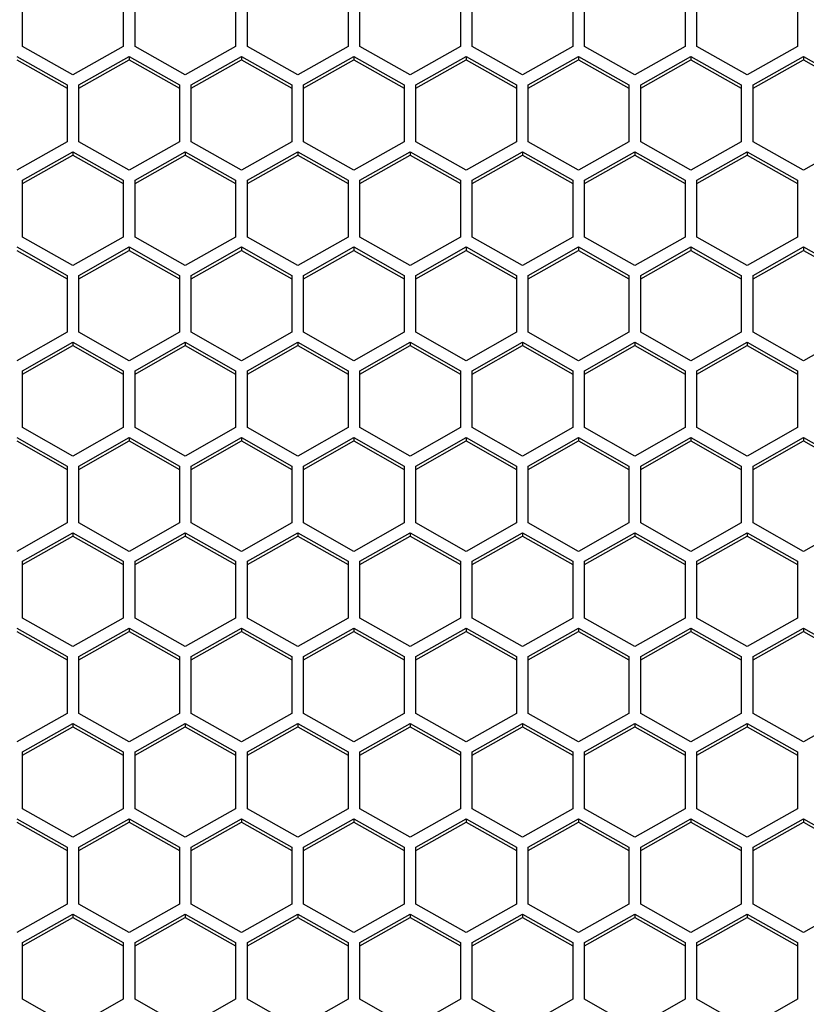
# Model space of a CAD drawing. Header units: millimetres. Extents: x -4202 to 34589, y -2795 to 14011.
# Tile 59 of 118: x -3426 to -3421, y 3229 to 3235. Entities that reach past the tile are written whole.
import ezdxf

# ---------------------------------------------------------------- set-up
doc = ezdxf.new("R2010")
doc.units = ezdxf.units.MM

msp = doc.modelspace()

# ---------------------------------------------------------------- linework, layer by layer
at = {"color": 7, "linetype": 'Continuous'}
for p, q in [((-3426.0556, 3235.0978), (-3426.0556, 3235.4542)), ((-3425.4256, 3235.4542), (-3425.4256, 3235.0978)), ((-3425.3521, 3235.0978), (-3425.3521, 3235.4542)), ((-3424.7221, 3235.4542), (-3424.7221, 3235.0978)), ((-3424.6486, 3235.0978), (-3424.6486, 3235.4542)), ((-3424.0186, 3235.4542), (-3424.0186, 3235.0978)), ((-3423.9451, 3235.0978), (-3423.9451, 3235.4542)), ((-3423.3151, 3235.4542), (-3423.3151, 3235.0978)), ((-3423.2416, 3235.0978), (-3423.2416, 3235.4542)), ((-3422.6116, 3235.4542), (-3422.6116, 3235.0978)), ((-3422.5381, 3235.0978), (-3422.5381, 3235.4542)), ((-3421.9081, 3235.4542), (-3421.9081, 3235.0978)), ((-3421.8346, 3235.0978), (-3421.8346, 3235.4542)), ((-3421.2046, 3235.4542), (-3421.2046, 3235.0978)), ((-3425.7406, 3234.9196), (-3426.0556, 3235.0978)), ((-3425.4256, 3235.0978), (-3425.7406, 3234.9196)), ((-3425.0371, 3234.9196), (-3425.3521, 3235.0978)), ((-3424.7221, 3235.0978), (-3425.0371, 3234.9196)), ((-3424.3336, 3234.9196), (-3424.6486, 3235.0978)), ((-3424.0186, 3235.0978), (-3424.3336, 3234.9196)), ((-3423.6301, 3234.9196), (-3423.9451, 3235.0978)), ((-3423.3151, 3235.0978), (-3423.6301, 3234.9196)), ((-3422.9266, 3234.9196), (-3423.2416, 3235.0978)), ((-3422.6116, 3235.0978), (-3422.9266, 3234.9196)), ((-3422.2231, 3234.9196), (-3422.5381, 3235.0978)), ((-3421.9081, 3235.0978), (-3422.2231, 3234.9196)), ((-3421.5196, 3234.9196), (-3421.8346, 3235.0978)), ((-3421.2046, 3235.0978), (-3421.5196, 3234.9196)), ((-3426.0923, 3235.0354), (-3425.7773, 3234.8572)), ((-3425.7038, 3234.8572), (-3425.3888, 3235.0354)), ((-3425.3888, 3235.0354), (-3425.0738, 3234.8572)), ((-3425.3888, 3235.0354), (-3425.3888, 3235.0145)), ((-3425.0003, 3234.8572), (-3424.6853, 3235.0354)), ((-3424.6853, 3235.0354), (-3424.3703, 3234.8572)), ((-3424.6853, 3235.0354), (-3424.6853, 3235.0145)), ((-3424.2968, 3234.8572), (-3423.9818, 3235.0354)), ((-3423.9818, 3235.0354), (-3423.6668, 3234.8572)), ((-3423.9818, 3235.0354), (-3423.9818, 3235.0145)), ((-3423.5933, 3234.8572), (-3423.2783, 3235.0354)), ((-3423.2783, 3235.0354), (-3422.9633, 3234.8572)), ((-3423.2783, 3235.0354), (-3423.2783, 3235.0145)), ((-3422.8898, 3234.8572), (-3422.5748, 3235.0354)), ((-3422.5748, 3235.0354), (-3422.2598, 3234.8572)), ((-3422.5748, 3235.0354), (-3422.5748, 3235.0145)), ((-3422.1863, 3234.8572), (-3421.8713, 3235.0354)), ((-3421.8713, 3235.0354), (-3421.5563, 3234.8572)), ((-3421.8713, 3235.0354), (-3421.8713, 3235.0145)), ((-3421.4828, 3234.8572), (-3421.1678, 3235.0354)), ((-3421.1678, 3235.0354), (-3420.8528, 3234.8572)), ((-3421.1678, 3235.0354), (-3421.1678, 3235.0145)), ((-3426.0923, 3235.0145), (-3425.7773, 3234.8362)), ((-3425.7038, 3234.8362), (-3425.3888, 3235.0145)), ((-3425.3888, 3235.0145), (-3425.0738, 3234.8362)), ((-3425.0003, 3234.8362), (-3424.6853, 3235.0145)), ((-3424.6853, 3235.0145), (-3424.3703, 3234.8362)), ((-3424.2968, 3234.8362), (-3423.9818, 3235.0145)), ((-3423.9818, 3235.0145), (-3423.6668, 3234.8362)), ((-3423.5933, 3234.8362), (-3423.2783, 3235.0145)), ((-3423.2783, 3235.0145), (-3422.9633, 3234.8362)), ((-3422.8898, 3234.8362), (-3422.5748, 3235.0145)), ((-3422.5748, 3235.0145), (-3422.2598, 3234.8362)), ((-3422.1863, 3234.8362), (-3421.8713, 3235.0145)), ((-3421.8713, 3235.0145), (-3421.5563, 3234.8362)), ((-3421.4828, 3234.8362), (-3421.1678, 3235.0145)), ((-3421.1678, 3235.0145), (-3420.8528, 3234.8362)), ((-3425.7773, 3234.8572), (-3425.7773, 3234.5007)), ((-3425.7038, 3234.5007), (-3425.7038, 3234.8572)), ((-3425.0738, 3234.8572), (-3425.0738, 3234.5007)), ((-3425.0003, 3234.5007), (-3425.0003, 3234.8572)), ((-3424.3703, 3234.8572), (-3424.3703, 3234.5007)), ((-3424.2968, 3234.5007), (-3424.2968, 3234.8572)), ((-3423.6668, 3234.8572), (-3423.6668, 3234.5007)), ((-3423.5933, 3234.5007), (-3423.5933, 3234.8572)), ((-3422.9633, 3234.8572), (-3422.9633, 3234.5007)), ((-3422.8898, 3234.5007), (-3422.8898, 3234.8572)), ((-3422.2598, 3234.8572), (-3422.2598, 3234.5007)), ((-3422.1863, 3234.5007), (-3422.1863, 3234.8572)), ((-3421.5563, 3234.8572), (-3421.5563, 3234.5007)), ((-3421.4828, 3234.5007), (-3421.4828, 3234.8572)), ((-3425.7773, 3234.5007), (-3426.0923, 3234.3225)), ((-3425.3888, 3234.3225), (-3425.7038, 3234.5007)), ((-3425.0738, 3234.5007), (-3425.3888, 3234.3225)), ((-3424.6853, 3234.3225), (-3425.0003, 3234.5007)), ((-3424.3703, 3234.5007), (-3424.6853, 3234.3225)), ((-3423.9818, 3234.3225), (-3424.2968, 3234.5007)), ((-3423.6668, 3234.5007), (-3423.9818, 3234.3225)), ((-3423.2783, 3234.3225), (-3423.5933, 3234.5007)), ((-3422.9633, 3234.5007), (-3423.2783, 3234.3225)), ((-3422.5748, 3234.3225), (-3422.8898, 3234.5007)), ((-3422.2598, 3234.5007), (-3422.5748, 3234.3225)), ((-3421.8713, 3234.3225), (-3422.1863, 3234.5007)), ((-3421.5563, 3234.5007), (-3421.8713, 3234.3225)), ((-3421.1678, 3234.3225), (-3421.4828, 3234.5007)), ((-3420.8528, 3234.5007), (-3421.1678, 3234.3225)), ((-3426.0556, 3234.2602), (-3425.7406, 3234.4384)), ((-3426.0556, 3234.2392), (-3425.7406, 3234.4174)), ((-3425.7406, 3234.4384), (-3425.4256, 3234.2602)), ((-3425.7406, 3234.4384), (-3425.7406, 3234.4174)), ((-3425.7406, 3234.4174), (-3425.4256, 3234.2392)), ((-3425.3521, 3234.2602), (-3425.0371, 3234.4384)), ((-3425.3521, 3234.2392), (-3425.0371, 3234.4174)), ((-3425.0371, 3234.4384), (-3424.7221, 3234.2602)), ((-3425.0371, 3234.4384), (-3425.0371, 3234.4174)), ((-3425.0371, 3234.4174), (-3424.7221, 3234.2392)), ((-3424.6486, 3234.2602), (-3424.3336, 3234.4384)), ((-3424.6486, 3234.2392), (-3424.3336, 3234.4174)), ((-3424.3336, 3234.4384), (-3424.0186, 3234.2602)), ((-3424.3336, 3234.4384), (-3424.3336, 3234.4174)), ((-3424.3336, 3234.4174), (-3424.0186, 3234.2392)), ((-3423.9451, 3234.2602), (-3423.6301, 3234.4384)), ((-3423.9451, 3234.2392), (-3423.6301, 3234.4174)), ((-3423.6301, 3234.4384), (-3423.3151, 3234.2602)), ((-3423.6301, 3234.4384), (-3423.6301, 3234.4174)), ((-3423.6301, 3234.4174), (-3423.3151, 3234.2392)), ((-3423.2416, 3234.2602), (-3422.9266, 3234.4384)), ((-3423.2416, 3234.2392), (-3422.9266, 3234.4174)), ((-3422.9266, 3234.4384), (-3422.6116, 3234.2602)), ((-3422.9266, 3234.4384), (-3422.9266, 3234.4174)), ((-3422.9266, 3234.4174), (-3422.6116, 3234.2392)), ((-3422.5381, 3234.2602), (-3422.2231, 3234.4384)), ((-3422.5381, 3234.2392), (-3422.2231, 3234.4174)), ((-3422.2231, 3234.4384), (-3421.9081, 3234.2602)), ((-3422.2231, 3234.4384), (-3422.2231, 3234.4174)), ((-3422.2231, 3234.4174), (-3421.9081, 3234.2392)), ((-3421.8346, 3234.2602), (-3421.5196, 3234.4384)), ((-3421.8346, 3234.2392), (-3421.5196, 3234.4174)), ((-3421.5196, 3234.4384), (-3421.2046, 3234.2602)), ((-3421.5196, 3234.4384), (-3421.5196, 3234.4174)), ((-3421.5196, 3234.4174), (-3421.2046, 3234.2392)), ((-3426.0556, 3233.9037), (-3426.0556, 3234.2602)), ((-3425.4256, 3234.2602), (-3425.4256, 3233.9037)), ((-3425.3521, 3233.9037), (-3425.3521, 3234.2602)), ((-3424.7221, 3234.2602), (-3424.7221, 3233.9037)), ((-3424.6486, 3233.9037), (-3424.6486, 3234.2602)), ((-3424.0186, 3234.2602), (-3424.0186, 3233.9037)), ((-3423.9451, 3233.9037), (-3423.9451, 3234.2602)), ((-3423.3151, 3234.2602), (-3423.3151, 3233.9037)), ((-3423.2416, 3233.9037), (-3423.2416, 3234.2602)), ((-3422.6116, 3234.2602), (-3422.6116, 3233.9037)), ((-3422.5381, 3233.9037), (-3422.5381, 3234.2602)), ((-3421.9081, 3234.2602), (-3421.9081, 3233.9037)), ((-3421.8346, 3233.9037), (-3421.8346, 3234.2602)), ((-3421.2046, 3234.2602), (-3421.2046, 3233.9037)), ((-3425.7406, 3233.7255), (-3426.0556, 3233.9037)), ((-3425.4256, 3233.9037), (-3425.7406, 3233.7255)), ((-3425.0371, 3233.7255), (-3425.3521, 3233.9037)), ((-3424.7221, 3233.9037), (-3425.0371, 3233.7255)), ((-3424.3336, 3233.7255), (-3424.6486, 3233.9037)), ((-3424.0186, 3233.9037), (-3424.3336, 3233.7255)), ((-3423.6301, 3233.7255), (-3423.9451, 3233.9037)), ((-3423.3151, 3233.9037), (-3423.6301, 3233.7255)), ((-3422.9266, 3233.7255), (-3423.2416, 3233.9037)), ((-3422.6116, 3233.9037), (-3422.9266, 3233.7255)), ((-3422.2231, 3233.7255), (-3422.5381, 3233.9037)), ((-3421.9081, 3233.9037), (-3422.2231, 3233.7255)), ((-3421.5196, 3233.7255), (-3421.8346, 3233.9037)), ((-3421.2046, 3233.9037), (-3421.5196, 3233.7255)), ((-3426.0923, 3233.8414), (-3425.7773, 3233.6631)), ((-3426.0923, 3233.8204), (-3425.7773, 3233.6422)), ((-3425.7038, 3233.6631), (-3425.3888, 3233.8414)), ((-3425.7038, 3233.6422), (-3425.3888, 3233.8204)), ((-3425.3888, 3233.8414), (-3425.0738, 3233.6631)), ((-3425.3888, 3233.8414), (-3425.3888, 3233.8204)), ((-3425.3888, 3233.8204), (-3425.0738, 3233.6422)), ((-3425.0003, 3233.6631), (-3424.6853, 3233.8414)), ((-3425.0003, 3233.6422), (-3424.6853, 3233.8204)), ((-3424.6853, 3233.8414), (-3424.3703, 3233.6631)), ((-3424.6853, 3233.8414), (-3424.6853, 3233.8204)), ((-3424.6853, 3233.8204), (-3424.3703, 3233.6422)), ((-3424.2968, 3233.6631), (-3423.9818, 3233.8414)), ((-3424.2968, 3233.6422), (-3423.9818, 3233.8204)), ((-3423.9818, 3233.8414), (-3423.6668, 3233.6631)), ((-3423.9818, 3233.8414), (-3423.9818, 3233.8204)), ((-3423.9818, 3233.8204), (-3423.6668, 3233.6422)), ((-3423.5933, 3233.6631), (-3423.2783, 3233.8414)), ((-3423.5933, 3233.6422), (-3423.2783, 3233.8204)), ((-3423.2783, 3233.8414), (-3422.9633, 3233.6631)), ((-3423.2783, 3233.8414), (-3423.2783, 3233.8204)), ((-3423.2783, 3233.8204), (-3422.9633, 3233.6422)), ((-3422.8898, 3233.6631), (-3422.5748, 3233.8414)), ((-3422.8898, 3233.6422), (-3422.5748, 3233.8204)), ((-3422.5748, 3233.8414), (-3422.2598, 3233.6631)), ((-3422.5748, 3233.8414), (-3422.5748, 3233.8204)), ((-3422.5748, 3233.8204), (-3422.2598, 3233.6422)), ((-3422.1863, 3233.6631), (-3421.8713, 3233.8414)), ((-3422.1863, 3233.6422), (-3421.8713, 3233.8204)), ((-3421.8713, 3233.8414), (-3421.5563, 3233.6631)), ((-3421.8713, 3233.8414), (-3421.8713, 3233.8204)), ((-3421.8713, 3233.8204), (-3421.5563, 3233.6422)), ((-3421.4828, 3233.6631), (-3421.1678, 3233.8414)), ((-3421.4828, 3233.6422), (-3421.1678, 3233.8204)), ((-3421.1678, 3233.8414), (-3420.8528, 3233.6631)), ((-3421.1678, 3233.8414), (-3421.1678, 3233.8204)), ((-3421.1678, 3233.8204), (-3420.8528, 3233.6422)), ((-3425.7773, 3233.6631), (-3425.7773, 3233.3067)), ((-3425.7038, 3233.3067), (-3425.7038, 3233.6631)), ((-3425.0738, 3233.6631), (-3425.0738, 3233.3067)), ((-3425.0003, 3233.3067), (-3425.0003, 3233.6631)), ((-3424.3703, 3233.6631), (-3424.3703, 3233.3067)), ((-3424.2968, 3233.3067), (-3424.2968, 3233.6631)), ((-3423.6668, 3233.6631), (-3423.6668, 3233.3067)), ((-3423.5933, 3233.3067), (-3423.5933, 3233.6631)), ((-3422.9633, 3233.6631), (-3422.9633, 3233.3067)), ((-3422.8898, 3233.3067), (-3422.8898, 3233.6631)), ((-3422.2598, 3233.6631), (-3422.2598, 3233.3067)), ((-3422.1863, 3233.3067), (-3422.1863, 3233.6631)), ((-3421.5563, 3233.6631), (-3421.5563, 3233.3067)), ((-3421.4828, 3233.3067), (-3421.4828, 3233.6631)), ((-3425.7773, 3233.3067), (-3426.0923, 3233.1285)), ((-3425.3888, 3233.1285), (-3425.7038, 3233.3067)), ((-3425.0738, 3233.3067), (-3425.3888, 3233.1285)), ((-3424.6853, 3233.1285), (-3425.0003, 3233.3067)), ((-3424.3703, 3233.3067), (-3424.6853, 3233.1285)), ((-3423.9818, 3233.1285), (-3424.2968, 3233.3067)), ((-3423.6668, 3233.3067), (-3423.9818, 3233.1285)), ((-3423.2783, 3233.1285), (-3423.5933, 3233.3067)), ((-3422.9633, 3233.3067), (-3423.2783, 3233.1285)), ((-3422.5748, 3233.1285), (-3422.8898, 3233.3067)), ((-3422.2598, 3233.3067), (-3422.5748, 3233.1285)), ((-3421.8713, 3233.1285), (-3422.1863, 3233.3067)), ((-3421.5563, 3233.3067), (-3421.8713, 3233.1285)), ((-3421.1678, 3233.1285), (-3421.4828, 3233.3067)), ((-3420.8528, 3233.3067), (-3421.1678, 3233.1285)), ((-3426.0556, 3233.0661), (-3425.7406, 3233.2443)), ((-3425.7406, 3233.2443), (-3425.4256, 3233.0661)), ((-3425.7406, 3233.2443), (-3425.7406, 3233.2234)), ((-3425.3521, 3233.0661), (-3425.0371, 3233.2443)), ((-3425.0371, 3233.2443), (-3424.7221, 3233.0661)), ((-3425.0371, 3233.2443), (-3425.0371, 3233.2234)), ((-3424.6486, 3233.0661), (-3424.3336, 3233.2443)), ((-3424.3336, 3233.2443), (-3424.0186, 3233.0661)), ((-3424.3336, 3233.2443), (-3424.3336, 3233.2234)), ((-3423.9451, 3233.0661), (-3423.6301, 3233.2443)), ((-3423.6301, 3233.2443), (-3423.3151, 3233.0661)), ((-3423.6301, 3233.2443), (-3423.6301, 3233.2234)), ((-3423.2416, 3233.0661), (-3422.9266, 3233.2443)), ((-3422.9266, 3233.2443), (-3422.6116, 3233.0661)), ((-3422.9266, 3233.2443), (-3422.9266, 3233.2234)), ((-3422.5381, 3233.0661), (-3422.2231, 3233.2443)), ((-3422.2231, 3233.2443), (-3421.9081, 3233.0661)), ((-3422.2231, 3233.2443), (-3422.2231, 3233.2234)), ((-3421.8346, 3233.0661), (-3421.5196, 3233.2443)), ((-3421.5196, 3233.2443), (-3421.2046, 3233.0661)), ((-3421.5196, 3233.2443), (-3421.5196, 3233.2234)), ((-3426.0556, 3233.0452), (-3425.7406, 3233.2234)), ((-3425.7406, 3233.2234), (-3425.4256, 3233.0452)), ((-3425.3521, 3233.0452), (-3425.0371, 3233.2234)), ((-3425.0371, 3233.2234), (-3424.7221, 3233.0452)), ((-3424.6486, 3233.0452), (-3424.3336, 3233.2234)), ((-3424.3336, 3233.2234), (-3424.0186, 3233.0452)), ((-3423.9451, 3233.0452), (-3423.6301, 3233.2234)), ((-3423.6301, 3233.2234), (-3423.3151, 3233.0452)), ((-3423.2416, 3233.0452), (-3422.9266, 3233.2234)), ((-3422.9266, 3233.2234), (-3422.6116, 3233.0452)), ((-3422.5381, 3233.0452), (-3422.2231, 3233.2234)), ((-3422.2231, 3233.2234), (-3421.9081, 3233.0452)), ((-3421.8346, 3233.0452), (-3421.5196, 3233.2234)), ((-3421.5196, 3233.2234), (-3421.2046, 3233.0452)), ((-3426.0556, 3232.7097), (-3426.0556, 3233.0661)), ((-3425.4256, 3233.0661), (-3425.4256, 3232.7097)), ((-3425.3521, 3232.7097), (-3425.3521, 3233.0661)), ((-3424.7221, 3233.0661), (-3424.7221, 3232.7097)), ((-3424.6486, 3232.7097), (-3424.6486, 3233.0661)), ((-3424.0186, 3233.0661), (-3424.0186, 3232.7097)), ((-3423.9451, 3232.7097), (-3423.9451, 3233.0661)), ((-3423.3151, 3233.0661), (-3423.3151, 3232.7097)), ((-3423.2416, 3232.7097), (-3423.2416, 3233.0661)), ((-3422.6116, 3233.0661), (-3422.6116, 3232.7097)), ((-3422.5381, 3232.7097), (-3422.5381, 3233.0661)), ((-3421.9081, 3233.0661), (-3421.9081, 3232.7097)), ((-3421.8346, 3232.7097), (-3421.8346, 3233.0661)), ((-3421.2046, 3233.0661), (-3421.2046, 3232.7097)), ((-3425.7406, 3232.5315), (-3426.0556, 3232.7097)), ((-3425.4256, 3232.7097), (-3425.7406, 3232.5315)), ((-3425.0371, 3232.5315), (-3425.3521, 3232.7097)), ((-3424.7221, 3232.7097), (-3425.0371, 3232.5315)), ((-3424.3336, 3232.5315), (-3424.6486, 3232.7097)), ((-3424.0186, 3232.7097), (-3424.3336, 3232.5315)), ((-3423.6301, 3232.5315), (-3423.9451, 3232.7097)), ((-3423.3151, 3232.7097), (-3423.6301, 3232.5315)), ((-3422.9266, 3232.5315), (-3423.2416, 3232.7097)), ((-3422.6116, 3232.7097), (-3422.9266, 3232.5315)), ((-3422.2231, 3232.5315), (-3422.5381, 3232.7097)), ((-3421.9081, 3232.7097), (-3422.2231, 3232.5315)), ((-3421.5196, 3232.5315), (-3421.8346, 3232.7097)), ((-3421.2046, 3232.7097), (-3421.5196, 3232.5315)), ((-3426.0923, 3232.6473), (-3425.7773, 3232.4691)), ((-3426.0923, 3232.6264), (-3425.7773, 3232.4482)), ((-3425.7038, 3232.4691), (-3425.3888, 3232.6473)), ((-3425.7038, 3232.4482), (-3425.3888, 3232.6264)), ((-3425.3888, 3232.6473), (-3425.0738, 3232.4691)), ((-3425.3888, 3232.6473), (-3425.3888, 3232.6264)), ((-3425.3888, 3232.6264), (-3425.0738, 3232.4482)), ((-3425.0003, 3232.4691), (-3424.6853, 3232.6473)), ((-3425.0003, 3232.4482), (-3424.6853, 3232.6264)), ((-3424.6853, 3232.6473), (-3424.3703, 3232.4691)), ((-3424.6853, 3232.6473), (-3424.6853, 3232.6264)), ((-3424.6853, 3232.6264), (-3424.3703, 3232.4482)), ((-3424.2968, 3232.4691), (-3423.9818, 3232.6473)), ((-3424.2968, 3232.4482), (-3423.9818, 3232.6264)), ((-3423.9818, 3232.6473), (-3423.6668, 3232.4691)), ((-3423.9818, 3232.6473), (-3423.9818, 3232.6264)), ((-3423.9818, 3232.6264), (-3423.6668, 3232.4482)), ((-3423.5933, 3232.4691), (-3423.2783, 3232.6473)), ((-3423.5933, 3232.4482), (-3423.2783, 3232.6264)), ((-3423.2783, 3232.6473), (-3422.9633, 3232.4691)), ((-3423.2783, 3232.6473), (-3423.2783, 3232.6264)), ((-3423.2783, 3232.6264), (-3422.9633, 3232.4482)), ((-3422.8898, 3232.4691), (-3422.5748, 3232.6473)), ((-3422.8898, 3232.4482), (-3422.5748, 3232.6264)), ((-3422.5748, 3232.6473), (-3422.2598, 3232.4691)), ((-3422.5748, 3232.6473), (-3422.5748, 3232.6264)), ((-3422.5748, 3232.6264), (-3422.2598, 3232.4482)), ((-3422.1863, 3232.4691), (-3421.8713, 3232.6473)), ((-3422.1863, 3232.4482), (-3421.8713, 3232.6264)), ((-3421.8713, 3232.6473), (-3421.5563, 3232.4691)), ((-3421.8713, 3232.6473), (-3421.8713, 3232.6264)), ((-3421.8713, 3232.6264), (-3421.5563, 3232.4482)), ((-3421.4828, 3232.4691), (-3421.1678, 3232.6473)), ((-3421.4828, 3232.4482), (-3421.1678, 3232.6264)), ((-3421.1678, 3232.6473), (-3420.8528, 3232.4691)), ((-3421.1678, 3232.6473), (-3421.1678, 3232.6264)), ((-3421.1678, 3232.6264), (-3420.8528, 3232.4482)), ((-3425.7773, 3232.4691), (-3425.7773, 3232.1127)), ((-3425.7038, 3232.1127), (-3425.7038, 3232.4691)), ((-3425.0738, 3232.4691), (-3425.0738, 3232.1127)), ((-3425.0003, 3232.1127), (-3425.0003, 3232.4691)), ((-3424.3703, 3232.4691), (-3424.3703, 3232.1127)), ((-3424.2968, 3232.1127), (-3424.2968, 3232.4691)), ((-3423.6668, 3232.4691), (-3423.6668, 3232.1127)), ((-3423.5933, 3232.1127), (-3423.5933, 3232.4691)), ((-3422.9633, 3232.4691), (-3422.9633, 3232.1127)), ((-3422.8898, 3232.1127), (-3422.8898, 3232.4691)), ((-3422.2598, 3232.4691), (-3422.2598, 3232.1127)), ((-3422.1863, 3232.1127), (-3422.1863, 3232.4691)), ((-3421.5563, 3232.4691), (-3421.5563, 3232.1127)), ((-3421.4828, 3232.1127), (-3421.4828, 3232.4691)), ((-3425.7773, 3232.1127), (-3426.0923, 3231.9345)), ((-3425.3888, 3231.9345), (-3425.7038, 3232.1127)), ((-3425.0738, 3232.1127), (-3425.3888, 3231.9345)), ((-3424.6853, 3231.9345), (-3425.0003, 3232.1127)), ((-3424.3703, 3232.1127), (-3424.6853, 3231.9345)), ((-3423.9818, 3231.9345), (-3424.2968, 3232.1127)), ((-3423.6668, 3232.1127), (-3423.9818, 3231.9345)), ((-3423.2783, 3231.9345), (-3423.5933, 3232.1127)), ((-3422.9633, 3232.1127), (-3423.2783, 3231.9345)), ((-3422.5748, 3231.9345), (-3422.8898, 3232.1127)), ((-3422.2598, 3232.1127), (-3422.5748, 3231.9345)), ((-3421.8713, 3231.9345), (-3422.1863, 3232.1127)), ((-3421.5563, 3232.1127), (-3421.8713, 3231.9345)), ((-3421.1678, 3231.9345), (-3421.4828, 3232.1127)), ((-3420.8528, 3232.1127), (-3421.1678, 3231.9345)), ((-3426.0556, 3231.8721), (-3425.7406, 3232.0503)), ((-3426.0556, 3231.8512), (-3425.7406, 3232.0294)), ((-3425.7406, 3232.0503), (-3425.4256, 3231.8721)), ((-3425.7406, 3232.0503), (-3425.7406, 3232.0294)), ((-3425.7406, 3232.0294), (-3425.4256, 3231.8512)), ((-3425.3521, 3231.8721), (-3425.0371, 3232.0503)), ((-3425.3521, 3231.8512), (-3425.0371, 3232.0294)), ((-3425.0371, 3232.0503), (-3424.7221, 3231.8721)), ((-3425.0371, 3232.0503), (-3425.0371, 3232.0294)), ((-3425.0371, 3232.0294), (-3424.7221, 3231.8512)), ((-3424.6486, 3231.8721), (-3424.3336, 3232.0503)), ((-3424.6486, 3231.8512), (-3424.3336, 3232.0294)), ((-3424.3336, 3232.0503), (-3424.0186, 3231.8721)), ((-3424.3336, 3232.0503), (-3424.3336, 3232.0294)), ((-3424.3336, 3232.0294), (-3424.0186, 3231.8512)), ((-3423.9451, 3231.8721), (-3423.6301, 3232.0503)), ((-3423.9451, 3231.8512), (-3423.6301, 3232.0294)), ((-3423.6301, 3232.0503), (-3423.3151, 3231.8721)), ((-3423.6301, 3232.0503), (-3423.6301, 3232.0294)), ((-3423.6301, 3232.0294), (-3423.3151, 3231.8512)), ((-3423.2416, 3231.8721), (-3422.9266, 3232.0503)), ((-3423.2416, 3231.8512), (-3422.9266, 3232.0294)), ((-3422.9266, 3232.0503), (-3422.6116, 3231.8721)), ((-3422.9266, 3232.0503), (-3422.9266, 3232.0294)), ((-3422.9266, 3232.0294), (-3422.6116, 3231.8512)), ((-3422.5381, 3231.8721), (-3422.2231, 3232.0503)), ((-3422.5381, 3231.8512), (-3422.2231, 3232.0294)), ((-3422.2231, 3232.0503), (-3421.9081, 3231.8721)), ((-3422.2231, 3232.0503), (-3422.2231, 3232.0294)), ((-3422.2231, 3232.0294), (-3421.9081, 3231.8512)), ((-3421.8346, 3231.8721), (-3421.5196, 3232.0503)), ((-3421.8346, 3231.8512), (-3421.5196, 3232.0294)), ((-3421.5196, 3232.0503), (-3421.2046, 3231.8721)), ((-3421.5196, 3232.0503), (-3421.5196, 3232.0294)), ((-3421.5196, 3232.0294), (-3421.2046, 3231.8512)), ((-3426.0556, 3231.5157), (-3426.0556, 3231.8721)), ((-3425.4256, 3231.8721), (-3425.4256, 3231.5157)), ((-3425.3521, 3231.5157), (-3425.3521, 3231.8721)), ((-3424.7221, 3231.8721), (-3424.7221, 3231.5157)), ((-3424.6486, 3231.5157), (-3424.6486, 3231.8721)), ((-3424.0186, 3231.8721), (-3424.0186, 3231.5157)), ((-3423.9451, 3231.5157), (-3423.9451, 3231.8721)), ((-3423.3151, 3231.8721), (-3423.3151, 3231.5157)), ((-3423.2416, 3231.5157), (-3423.2416, 3231.8721)), ((-3422.6116, 3231.8721), (-3422.6116, 3231.5157)), ((-3422.5381, 3231.5157), (-3422.5381, 3231.8721)), ((-3421.9081, 3231.8721), (-3421.9081, 3231.5157)), ((-3421.8346, 3231.5157), (-3421.8346, 3231.8721)), ((-3421.2046, 3231.8721), (-3421.2046, 3231.5157)), ((-3425.7406, 3231.3374), (-3426.0556, 3231.5157)), ((-3425.4256, 3231.5157), (-3425.7406, 3231.3374)), ((-3425.0371, 3231.3374), (-3425.3521, 3231.5157)), ((-3424.7221, 3231.5157), (-3425.0371, 3231.3374)), ((-3424.3336, 3231.3374), (-3424.6486, 3231.5157)), ((-3424.0186, 3231.5157), (-3424.3336, 3231.3374)), ((-3423.6301, 3231.3374), (-3423.9451, 3231.5157)), ((-3423.3151, 3231.5157), (-3423.6301, 3231.3374)), ((-3422.9266, 3231.3374), (-3423.2416, 3231.5157)), ((-3422.6116, 3231.5157), (-3422.9266, 3231.3374)), ((-3422.2231, 3231.3374), (-3422.5381, 3231.5157)), ((-3421.9081, 3231.5157), (-3422.2231, 3231.3374)), ((-3421.5196, 3231.3374), (-3421.8346, 3231.5157)), ((-3421.2046, 3231.5157), (-3421.5196, 3231.3374)), ((-3426.0923, 3231.4533), (-3425.7773, 3231.2751)), ((-3425.7038, 3231.2751), (-3425.3888, 3231.4533)), ((-3425.3888, 3231.4533), (-3425.0738, 3231.2751)), ((-3425.3888, 3231.4533), (-3425.3888, 3231.4323)), ((-3425.0003, 3231.2751), (-3424.6853, 3231.4533)), ((-3424.6853, 3231.4533), (-3424.3703, 3231.2751)), ((-3424.6853, 3231.4533), (-3424.6853, 3231.4323)), ((-3424.2968, 3231.2751), (-3423.9818, 3231.4533)), ((-3423.9818, 3231.4533), (-3423.6668, 3231.2751)), ((-3423.9818, 3231.4533), (-3423.9818, 3231.4323)), ((-3423.5933, 3231.2751), (-3423.2783, 3231.4533)), ((-3423.2783, 3231.4533), (-3422.9633, 3231.2751)), ((-3423.2783, 3231.4533), (-3423.2783, 3231.4323)), ((-3422.8898, 3231.2751), (-3422.5748, 3231.4533)), ((-3422.5748, 3231.4533), (-3422.2598, 3231.2751)), ((-3422.5748, 3231.4533), (-3422.5748, 3231.4323)), ((-3422.1863, 3231.2751), (-3421.8713, 3231.4533)), ((-3421.8713, 3231.4533), (-3421.5563, 3231.2751)), ((-3421.8713, 3231.4533), (-3421.8713, 3231.4323)), ((-3421.4828, 3231.2751), (-3421.1678, 3231.4533)), ((-3421.1678, 3231.4533), (-3420.8528, 3231.2751)), ((-3421.1678, 3231.4533), (-3421.1678, 3231.4323)), ((-3426.0923, 3231.4323), (-3425.7773, 3231.2541)), ((-3425.7038, 3231.2541), (-3425.3888, 3231.4323)), ((-3425.3888, 3231.4323), (-3425.0738, 3231.2541)), ((-3425.0003, 3231.2541), (-3424.6853, 3231.4323)), ((-3424.6853, 3231.4323), (-3424.3703, 3231.2541)), ((-3424.2968, 3231.2541), (-3423.9818, 3231.4323)), ((-3423.9818, 3231.4323), (-3423.6668, 3231.2541)), ((-3423.5933, 3231.2541), (-3423.2783, 3231.4323)), ((-3423.2783, 3231.4323), (-3422.9633, 3231.2541)), ((-3422.8898, 3231.2541), (-3422.5748, 3231.4323)), ((-3422.5748, 3231.4323), (-3422.2598, 3231.2541)), ((-3422.1863, 3231.2541), (-3421.8713, 3231.4323)), ((-3421.8713, 3231.4323), (-3421.5563, 3231.2541)), ((-3421.4828, 3231.2541), (-3421.1678, 3231.4323)), ((-3421.1678, 3231.4323), (-3420.8528, 3231.2541)), ((-3425.7773, 3231.2751), (-3425.7773, 3230.9186)), ((-3425.7038, 3230.9186), (-3425.7038, 3231.2751)), ((-3425.0738, 3231.2751), (-3425.0738, 3230.9186)), ((-3425.0003, 3230.9186), (-3425.0003, 3231.2751)), ((-3424.3703, 3231.2751), (-3424.3703, 3230.9186)), ((-3424.2968, 3230.9186), (-3424.2968, 3231.2751)), ((-3423.6668, 3231.2751), (-3423.6668, 3230.9186)), ((-3423.5933, 3230.9186), (-3423.5933, 3231.2751)), ((-3422.9633, 3231.2751), (-3422.9633, 3230.9186)), ((-3422.8898, 3230.9186), (-3422.8898, 3231.2751)), ((-3422.2598, 3231.2751), (-3422.2598, 3230.9186)), ((-3422.1863, 3230.9186), (-3422.1863, 3231.2751)), ((-3421.5563, 3231.2751), (-3421.5563, 3230.9186)), ((-3421.4828, 3230.9186), (-3421.4828, 3231.2751)), ((-3425.7773, 3230.9186), (-3426.0923, 3230.7404)), ((-3425.3888, 3230.7404), (-3425.7038, 3230.9186)), ((-3425.0738, 3230.9186), (-3425.3888, 3230.7404)), ((-3424.6853, 3230.7404), (-3425.0003, 3230.9186)), ((-3424.3703, 3230.9186), (-3424.6853, 3230.7404)), ((-3423.9818, 3230.7404), (-3424.2968, 3230.9186)), ((-3423.6668, 3230.9186), (-3423.9818, 3230.7404)), ((-3423.2783, 3230.7404), (-3423.5933, 3230.9186)), ((-3422.9633, 3230.9186), (-3423.2783, 3230.7404)), ((-3422.5748, 3230.7404), (-3422.8898, 3230.9186)), ((-3422.2598, 3230.9186), (-3422.5748, 3230.7404)), ((-3421.8713, 3230.7404), (-3422.1863, 3230.9186)), ((-3421.5563, 3230.9186), (-3421.8713, 3230.7404)), ((-3421.1678, 3230.7404), (-3421.4828, 3230.9186)), ((-3420.8528, 3230.9186), (-3421.1678, 3230.7404)), ((-3426.0556, 3230.6781), (-3425.7406, 3230.8563)), ((-3426.0556, 3230.6571), (-3425.7406, 3230.8353)), ((-3425.7406, 3230.8563), (-3425.4256, 3230.6781)), ((-3425.7406, 3230.8563), (-3425.7406, 3230.8353)), ((-3425.7406, 3230.8353), (-3425.4256, 3230.6571)), ((-3425.3521, 3230.6781), (-3425.0371, 3230.8563)), ((-3425.3521, 3230.6571), (-3425.0371, 3230.8353)), ((-3425.0371, 3230.8563), (-3424.7221, 3230.6781)), ((-3425.0371, 3230.8563), (-3425.0371, 3230.8353)), ((-3425.0371, 3230.8353), (-3424.7221, 3230.6571)), ((-3424.6486, 3230.6781), (-3424.3336, 3230.8563)), ((-3424.6486, 3230.6571), (-3424.3336, 3230.8353)), ((-3424.3336, 3230.8563), (-3424.0186, 3230.6781)), ((-3424.3336, 3230.8563), (-3424.3336, 3230.8353)), ((-3424.3336, 3230.8353), (-3424.0186, 3230.6571)), ((-3423.9451, 3230.6781), (-3423.6301, 3230.8563)), ((-3423.9451, 3230.6571), (-3423.6301, 3230.8353)), ((-3423.6301, 3230.8563), (-3423.6301, 3230.8353)), ((-3423.6301, 3230.8563), (-3423.3151, 3230.6781)), ((-3423.6301, 3230.8353), (-3423.3151, 3230.6571)), ((-3423.2416, 3230.6781), (-3422.9266, 3230.8563)), ((-3423.2416, 3230.6571), (-3422.9266, 3230.8353)), ((-3422.9266, 3230.8563), (-3422.9266, 3230.8353)), ((-3422.9266, 3230.8563), (-3422.6116, 3230.6781)), ((-3422.9266, 3230.8353), (-3422.6116, 3230.6571)), ((-3422.5381, 3230.6781), (-3422.2231, 3230.8563)), ((-3422.5381, 3230.6571), (-3422.2231, 3230.8353)), ((-3422.2231, 3230.8563), (-3421.9081, 3230.6781)), ((-3422.2231, 3230.8563), (-3422.2231, 3230.8353)), ((-3422.2231, 3230.8353), (-3421.9081, 3230.6571)), ((-3421.8346, 3230.6781), (-3421.5196, 3230.8563)), ((-3421.8346, 3230.6571), (-3421.5196, 3230.8353)), ((-3421.5196, 3230.8563), (-3421.2046, 3230.6781)), ((-3421.5196, 3230.8563), (-3421.5196, 3230.8353)), ((-3421.5196, 3230.8353), (-3421.2046, 3230.6571)), ((-3426.0556, 3230.3216), (-3426.0556, 3230.6781)), ((-3425.4256, 3230.6781), (-3425.4256, 3230.3216)), ((-3425.3521, 3230.3216), (-3425.3521, 3230.6781)), ((-3424.7221, 3230.6781), (-3424.7221, 3230.3216)), ((-3424.6486, 3230.3216), (-3424.6486, 3230.6781)), ((-3424.0186, 3230.6781), (-3424.0186, 3230.3216)), ((-3423.9451, 3230.3216), (-3423.9451, 3230.6781)), ((-3423.3151, 3230.6781), (-3423.3151, 3230.3216)), ((-3423.2416, 3230.3216), (-3423.2416, 3230.6781)), ((-3422.6116, 3230.6781), (-3422.6116, 3230.3216)), ((-3422.5381, 3230.3216), (-3422.5381, 3230.6781)), ((-3421.9081, 3230.6781), (-3421.9081, 3230.3216)), ((-3421.8346, 3230.3216), (-3421.8346, 3230.6781)), ((-3421.2046, 3230.6781), (-3421.2046, 3230.3216)), ((-3425.7406, 3230.1434), (-3426.0556, 3230.3216)), ((-3425.4256, 3230.3216), (-3425.7406, 3230.1434)), ((-3425.0371, 3230.1434), (-3425.3521, 3230.3216)), ((-3424.7221, 3230.3216), (-3425.0371, 3230.1434)), ((-3424.3336, 3230.1434), (-3424.6486, 3230.3216)), ((-3424.0186, 3230.3216), (-3424.3336, 3230.1434)), ((-3423.6301, 3230.1434), (-3423.9451, 3230.3216)), ((-3423.3151, 3230.3216), (-3423.6301, 3230.1434)), ((-3422.9266, 3230.1434), (-3423.2416, 3230.3216)), ((-3422.6116, 3230.3216), (-3422.9266, 3230.1434)), ((-3422.2231, 3230.1434), (-3422.5381, 3230.3216)), ((-3421.9081, 3230.3216), (-3422.2231, 3230.1434)), ((-3421.5196, 3230.1434), (-3421.8346, 3230.3216)), ((-3421.2046, 3230.3216), (-3421.5196, 3230.1434)), ((-3426.0923, 3230.2592), (-3425.7773, 3230.081)), ((-3426.0923, 3230.2383), (-3425.7773, 3230.0601)), ((-3425.7038, 3230.081), (-3425.3888, 3230.2592)), ((-3425.7038, 3230.0601), (-3425.3888, 3230.2383)), ((-3425.3888, 3230.2592), (-3425.0738, 3230.081)), ((-3425.3888, 3230.2592), (-3425.3888, 3230.2383)), ((-3425.3888, 3230.2383), (-3425.0738, 3230.0601)), ((-3425.0003, 3230.081), (-3424.6853, 3230.2592)), ((-3425.0003, 3230.0601), (-3424.6853, 3230.2383)), ((-3424.6853, 3230.2592), (-3424.3703, 3230.081)), ((-3424.6853, 3230.2592), (-3424.6853, 3230.2383)), ((-3424.6853, 3230.2383), (-3424.3703, 3230.0601)), ((-3424.2968, 3230.081), (-3423.9818, 3230.2592)), ((-3424.2968, 3230.0601), (-3423.9818, 3230.2383)), ((-3423.9818, 3230.2592), (-3423.6668, 3230.081)), ((-3423.9818, 3230.2592), (-3423.9818, 3230.2383)), ((-3423.9818, 3230.2383), (-3423.6668, 3230.0601)), ((-3423.5933, 3230.081), (-3423.2783, 3230.2592)), ((-3423.5933, 3230.0601), (-3423.2783, 3230.2383)), ((-3423.2783, 3230.2592), (-3423.2783, 3230.2383)), ((-3423.2783, 3230.2592), (-3422.9633, 3230.081)), ((-3423.2783, 3230.2383), (-3422.9633, 3230.0601)), ((-3422.8898, 3230.081), (-3422.5748, 3230.2592)), ((-3422.8898, 3230.0601), (-3422.5748, 3230.2383)), ((-3422.5748, 3230.2592), (-3422.5748, 3230.2383)), ((-3422.5748, 3230.2592), (-3422.2598, 3230.081)), ((-3422.5748, 3230.2383), (-3422.2598, 3230.0601)), ((-3422.1863, 3230.081), (-3421.8713, 3230.2592)), ((-3422.1863, 3230.0601), (-3421.8713, 3230.2383)), ((-3421.8713, 3230.2592), (-3421.8713, 3230.2383)), ((-3421.8713, 3230.2592), (-3421.5563, 3230.081)), ((-3421.8713, 3230.2383), (-3421.5563, 3230.0601)), ((-3421.4828, 3230.081), (-3421.1678, 3230.2592)), ((-3421.4828, 3230.0601), (-3421.1678, 3230.2383)), ((-3421.1678, 3230.2592), (-3420.8528, 3230.081)), ((-3421.1678, 3230.2592), (-3421.1678, 3230.2383)), ((-3421.1678, 3230.2383), (-3420.8528, 3230.0601)), ((-3425.7773, 3230.081), (-3425.7773, 3229.7246)), ((-3425.7038, 3229.7246), (-3425.7038, 3230.081)), ((-3425.0738, 3230.081), (-3425.0738, 3229.7246)), ((-3425.0003, 3229.7246), (-3425.0003, 3230.081)), ((-3424.3703, 3230.081), (-3424.3703, 3229.7246)), ((-3424.2968, 3229.7246), (-3424.2968, 3230.081)), ((-3423.6668, 3230.081), (-3423.6668, 3229.7246)), ((-3423.5933, 3229.7246), (-3423.5933, 3230.081)), ((-3422.9633, 3230.081), (-3422.9633, 3229.7246)), ((-3422.8898, 3229.7246), (-3422.8898, 3230.081)), ((-3422.2598, 3230.081), (-3422.2598, 3229.7246)), ((-3422.1863, 3229.7246), (-3422.1863, 3230.081)), ((-3421.5563, 3230.081), (-3421.5563, 3229.7246)), ((-3421.4828, 3229.7246), (-3421.4828, 3230.081)), ((-3425.7773, 3229.7246), (-3426.0923, 3229.5464)), ((-3425.3888, 3229.5464), (-3425.7038, 3229.7246)), ((-3425.0738, 3229.7246), (-3425.3888, 3229.5464)), ((-3424.6853, 3229.5464), (-3425.0003, 3229.7246)), ((-3424.3703, 3229.7246), (-3424.6853, 3229.5464)), ((-3423.9818, 3229.5464), (-3424.2968, 3229.7246)), ((-3423.6668, 3229.7246), (-3423.9818, 3229.5464)), ((-3423.2783, 3229.5464), (-3423.5933, 3229.7246)), ((-3422.9633, 3229.7246), (-3423.2783, 3229.5464)), ((-3422.5748, 3229.5464), (-3422.8898, 3229.7246)), ((-3422.2598, 3229.7246), (-3422.5748, 3229.5464)), ((-3421.8713, 3229.5464), (-3422.1863, 3229.7246)), ((-3421.5563, 3229.7246), (-3421.8713, 3229.5464)), ((-3421.1678, 3229.5464), (-3421.4828, 3229.7246)), ((-3420.8528, 3229.7246), (-3421.1678, 3229.5464)), ((-3426.0556, 3229.484), (-3425.7406, 3229.6622)), ((-3425.7406, 3229.6622), (-3425.4256, 3229.484)), ((-3425.7406, 3229.6622), (-3425.7406, 3229.6413)), ((-3425.3521, 3229.484), (-3425.0371, 3229.6622)), ((-3425.0371, 3229.6622), (-3424.7221, 3229.484)), ((-3425.0371, 3229.6622), (-3425.0371, 3229.6413)), ((-3424.6486, 3229.484), (-3424.3336, 3229.6622)), ((-3424.3336, 3229.6622), (-3424.0186, 3229.484)), ((-3424.3336, 3229.6622), (-3424.3336, 3229.6413)), ((-3423.9451, 3229.484), (-3423.6301, 3229.6622)), ((-3423.6301, 3229.6622), (-3423.6301, 3229.6413)), ((-3423.6301, 3229.6622), (-3423.3151, 3229.484)), ((-3423.2416, 3229.484), (-3422.9266, 3229.6622)), ((-3422.9266, 3229.6622), (-3422.9266, 3229.6413)), ((-3422.9266, 3229.6622), (-3422.6116, 3229.484)), ((-3422.5381, 3229.484), (-3422.2231, 3229.6622)), ((-3422.2231, 3229.6622), (-3422.2231, 3229.6413)), ((-3422.2231, 3229.6622), (-3421.9081, 3229.484)), ((-3421.8346, 3229.484), (-3421.5196, 3229.6622)), ((-3421.5196, 3229.6622), (-3421.5196, 3229.6413)), ((-3421.5196, 3229.6622), (-3421.2046, 3229.484)), ((-3426.0556, 3229.4631), (-3425.7406, 3229.6413)), ((-3425.7406, 3229.6413), (-3425.4256, 3229.4631)), ((-3425.3521, 3229.4631), (-3425.0371, 3229.6413)), ((-3425.0371, 3229.6413), (-3424.7221, 3229.4631)), ((-3424.6486, 3229.4631), (-3424.3336, 3229.6413)), ((-3424.3336, 3229.6413), (-3424.0186, 3229.4631)), ((-3423.9451, 3229.4631), (-3423.6301, 3229.6413)), ((-3423.6301, 3229.6413), (-3423.3151, 3229.4631)), ((-3423.2416, 3229.4631), (-3422.9266, 3229.6413)), ((-3422.9266, 3229.6413), (-3422.6116, 3229.4631)), ((-3422.5381, 3229.4631), (-3422.2231, 3229.6413)), ((-3422.2231, 3229.6413), (-3421.9081, 3229.4631)), ((-3421.8346, 3229.4631), (-3421.5196, 3229.6413)), ((-3421.5196, 3229.6413), (-3421.2046, 3229.4631)), ((-3426.0556, 3229.1276), (-3426.0556, 3229.484)), ((-3425.4256, 3229.484), (-3425.4256, 3229.1276)), ((-3425.3521, 3229.1276), (-3425.3521, 3229.484)), ((-3424.7221, 3229.484), (-3424.7221, 3229.1276)), ((-3424.6486, 3229.1276), (-3424.6486, 3229.484)), ((-3424.0186, 3229.484), (-3424.0186, 3229.1276)), ((-3423.9451, 3229.1276), (-3423.9451, 3229.484)), ((-3423.3151, 3229.484), (-3423.3151, 3229.1276)), ((-3423.2416, 3229.1276), (-3423.2416, 3229.484)), ((-3422.6116, 3229.484), (-3422.6116, 3229.1276)), ((-3422.5381, 3229.1276), (-3422.5381, 3229.484)), ((-3421.9081, 3229.484), (-3421.9081, 3229.1276)), ((-3421.8346, 3229.1276), (-3421.8346, 3229.484)), ((-3421.2046, 3229.484), (-3421.2046, 3229.1276)), ((-3425.7406, 3228.9494), (-3426.0556, 3229.1276)), ((-3425.4256, 3229.1276), (-3425.7406, 3228.9494)), ((-3425.0371, 3228.9494), (-3425.3521, 3229.1276)), ((-3424.7221, 3229.1276), (-3425.0371, 3228.9494)), ((-3424.3336, 3228.9494), (-3424.6486, 3229.1276)), ((-3424.0186, 3229.1276), (-3424.3336, 3228.9494)), ((-3423.6301, 3228.9494), (-3423.9451, 3229.1276)), ((-3423.3151, 3229.1276), (-3423.6301, 3228.9494)), ((-3422.9266, 3228.9494), (-3423.2416, 3229.1276)), ((-3422.6116, 3229.1276), (-3422.9266, 3228.9494)), ((-3422.2231, 3228.9494), (-3422.5381, 3229.1276)), ((-3421.9081, 3229.1276), (-3422.2231, 3228.9494)), ((-3421.5196, 3228.9494), (-3421.8346, 3229.1276)), ((-3421.2046, 3229.1276), (-3421.5196, 3228.9494))]:
    msp.add_line(p, q, dxfattribs=at)

doc.saveas('drawing.dxf')
